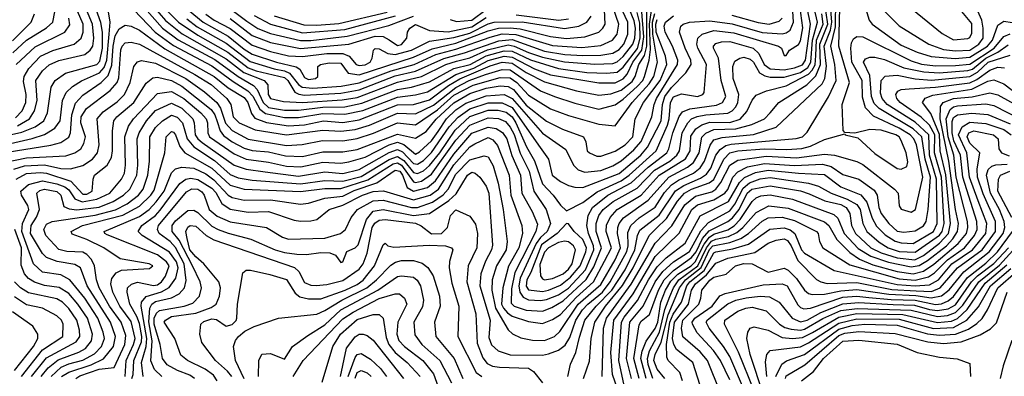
# Model space of a CAD drawing. Extents: x 501367 to 657802, y 482273 to 547541.
# Tile 140 of 256: x 544501 to 549387, y 527307 to 529077. Entities that reach past the tile are written whole.
import ezdxf

# ---------------------------------------------------------------- set-up
doc = ezdxf.new("R2010")
doc.units = 0

msp = doc.modelspace()

# ---------------------------------------------------------------- linework, layer by layer
at = {"layer": '0CON20XD'}
for points in [[(544467.1, 528912.9), (544535, 528974.8), (544635, 529036.7), (544665.8, 529065), (544675.2, 529114.8), (544673, 529295), (544689.4, 529340.6)], [(544275, 528465.1), (544512.1, 528517.9), (544577.9, 528545), (544620.6, 528575), (544639.6, 528615), (544657.6, 528742.4), (544676.6, 528775), (544728.7, 528811.3), (544884.5, 528855), (544899.4, 528870.6), (544911.8, 528935), (544912.1, 529015), (544903.2, 529063.2), (544873.7, 529145), (544922.5, 529267.5), (544941.6, 529288.4), (544975, 529299.8), (545035, 529276.8)], [(545368, 527295), (545345, 527312.5), (545285, 527335.8), (545233.7, 527363.7), (545209.1, 527395), (545198, 527465), (545167.9, 527565), (545168.7, 527595), (545179.8, 527620.2), (545195, 527633.8), (545316.9, 527655), (545359.9, 527670.1), (545393.1, 527705), (545403.9, 527745), (545396, 527775), (545358.5, 527855), (545291.9, 527981.9), (545258.3, 528025), (545258.4, 528055), (545275, 528078.7), (545335, 528130.2), (545365, 528131.7), (545385, 528120.2), (545455, 528051.8), (545485.3, 528035.3), (545535, 528016.6), (545647.8, 527987.8), (545769.5, 527935), (545815, 527921.7), (545876.6, 527913.4), (545925, 527910.7), (545995, 527921.1), (546040.2, 527920.2), (546067.9, 527907.9), (546095, 527871.4), (546105, 527874.2), (546124.7, 527925.3), (546165, 527943.9), (546180.6, 527959.4), (546221.5, 528085), (546254.4, 528125.6), (546305, 528135.1), (546455.1, 528104.9), (546535, 528114.8), (546630.4, 528179.6), (546667.7, 528212.3), (546723.3, 528305), (546745, 528320.6), (546761.1, 528315), (546783.5, 528295), (546815, 528249.6), (546828.5, 528215), (546846.8, 527956.8), (546842, 527935), (546811.9, 527878.1), (546789.4, 527815), (546784.6, 527755), (546835.8, 527585), (546828.9, 527498.9), (546842.8, 527462.8), (546875, 527432.4), (546935, 527414), (547095, 527410.9), (547125, 527418), (547175, 527436.7), (547208.1, 527461.9), (547230.8, 527499.2), (547260.1, 527585), (547294.2, 527635.8), (547319.7, 527665), (547393.3, 527725), (547430.6, 527775), (547514.3, 527925.7), (547520.5, 527955), (547519.3, 528020.7), (547534.2, 528055), (547575, 528093.4), (547654.7, 528145.3), (547700.6, 528219.4), (547735, 528257.3), (547769.5, 528280.5), (547844.5, 528315.5), (547878, 528342), (547899.2, 528375), (547926.6, 528453.4), (547945, 528481.1), (547987.4, 528492.6), (548142.8, 528507.2), (548255, 528543), (548482.5, 528757.6), (548496.8, 528785), (548503.9, 528846.1), (548492.8, 528945), (548525, 529025), (548531.5, 529065), (548519.3, 529209.3)], [(545435, 529216.5), (545628.5, 529068.5), (545683.6, 529033.6), (545745, 529008.1), (545895, 528973.3), (545945, 528973.8), (546125.4, 528994.6), (546332.4, 529047.6), (546455, 529093.8)], [(544430.6, 528369.4), (544535, 528391.3), (544729.8, 528400.2), (544775.5, 528415), (544804.1, 528435.9), (544818.7, 528461.3), (544827.3, 528495), (544804.3, 528565), (544805.7, 528595), (544832.4, 528635), (544950.8, 528725), (544984.4, 528765), (544992.8, 528787.2), (545003.2, 528926.8), (545009.6, 528945), (545025, 528961.4), (545055, 528965.7), (545095, 528955.2), (545369.8, 528805), (545451, 528755), (545529.6, 528685), (545549.3, 528655), (545561.1, 528595), (545590.5, 528565), (545669.3, 528529.3), (545825, 528505.3), (546005, 528528.5), (546095, 528522.9), (546165, 528531.2), (546236.9, 528553.1), (546375, 528612.5), (546465, 528609.3), (546555, 528652.5), (546665, 528740.6), (546731.5, 528775), (546813, 528805), (546895, 528829.7), (546935, 528827), (547085, 528723.7), (547155, 528694.8), (547255, 528661.8), (547375, 528633.3), (547455, 528654.4), (547495, 528681.8), (547565.6, 528744.4), (547592.6, 528775), (547601.5, 528795), (547624.5, 528875.5), (547631.7, 528928.3), (547625.6, 529055), (547639, 529145)], [(544481, 528589), (544514, 528625), (544532.4, 528665), (544533.7, 528705), (544519.5, 528769.5), (544523.2, 528795), (544545.9, 528835), (544604.9, 528895.1), (544665, 528923.3), (544771.8, 528955), (544806.5, 528985), (544816.3, 529015), (544815.6, 529055), (544777.1, 529145)], [(544490.5, 528550.5), (544550.2, 528585), (544575.1, 528624.9), (544588.1, 528675), (544581.9, 528775), (544615, 528823.2), (544648.2, 528851.8), (544695, 528874.8), (544825, 528904.1), (544850.7, 528925), (544863.3, 528945), (544868.7, 528985), (544862, 529055), (544825.1, 529145)], [(545028.6, 527508.6), (545004.9, 527575), (544946.6, 527655), (544896.3, 527745), (544882.6, 527785), (544873.2, 527855), (544857, 527887), (544835, 527911.6), (544815, 527923.2), (544735, 527926.7), (544695, 527935.6), (544630.5, 528005), (544621.3, 528035), (544635, 528062.5), (544662.9, 528075), (544876.4, 528106.4), (544976.6, 528133.4), (545035, 528163), (545091.4, 528205), (545113.7, 528235), (545137.6, 528305), (545145.1, 528374.9), (545146.7, 528495), (545175, 528541.6), (545209.8, 528575), (545255, 528603), (545283.3, 528593.3), (545308.7, 528565), (545331.7, 528485), (545364.9, 528444.9), (545468.2, 528378.2), (545545, 528307.9), (545585, 528292.1), (545655, 528279.9), (545895, 528262.3), (546015, 528279.1), (546105, 528274.4), (546195, 528298.8), (546335, 528383.1), (546375, 528397.8), (546407, 528377), (546455, 528317.4), (546475, 528312.4), (546505, 528327.1), (546535, 528352.2), (546585.1, 528415), (546661.8, 528528.2), (546735, 528595.9), (546825, 528627.1), (546875, 528627.2), (546915, 528616.8), (546944.4, 528595), (546962.8, 528565), (547016.3, 528446.3), (547056.3, 528376.3), (547095, 528261.8), (547148.8, 528205), (547185, 528155.4), (547215, 528128), (547295, 528169), (547367.3, 528222.7), (547485, 528277.4), (547525.6, 528304.4), (547659.1, 528425), (547715, 528553.2), (547724.5, 528585), (547730.2, 528665), (547745, 528693), (547785, 528708.8), (547865, 528695.4), (547890, 528705), (547897.5, 528715), (547909.6, 528855), (547865.2, 528935), (547860.7, 528955), (547865.8, 528985), (547886.8, 529005), (547945, 529023.6), (548045, 529011.3), (548265.7, 528945), (548281.9, 528935), (548295, 528898.8), (548305, 528898.8), (548321.2, 528925), (548365.9, 528954.1), (548375, 528971.1), (548387, 529037), (548371.5, 529145)], [(544944.4, 529005), (544949.8, 529065), (544936.5, 529145)], [(545206.6, 527305), (545170.6, 527340.6), (545152.7, 527382.7), (545157.9, 527482.1), (545142.3, 527577.7), (545146.8, 527645), (545156.2, 527665), (545175, 527678.6), (545253.8, 527696.2), (545293.2, 527716.8), (545318.8, 527745), (545327.6, 527782.4), (545318, 527865), (545275, 527945.4), (545247.3, 527975), (545192.5, 528015), (545185.6, 528035), (545190.7, 528055), (545328.5, 528221.5), (545355, 528236.4), (545385, 528234.9), (545405, 528221.9), (545416.7, 528205), (545441.7, 528135), (545480.7, 528100.7), (545545, 528073), (545725, 528045.2), (545805, 527996.5), (545835, 527988), (546015, 527991.6), (546093.5, 528015), (546117.8, 528035), (546146, 528095), (546177.7, 528135), (546255, 528177.5), (546305, 528180.3), (546445, 528143.9), (546475, 528144.5), (546548.7, 528171.3), (546603.1, 528206.9), (546626.8, 528235), (546665, 528309.7), (546735, 528381.8), (546805, 528401.6), (546825, 528396.7), (546851, 528351), (546875.8, 528265.8), (546900, 528135), (546919.8, 527975), (546915.5, 527935), (546867.7, 527855), (546845.5, 527785), (546844.3, 527735), (546861.5, 527645), (546925, 527536.8), (546946.8, 527516.8), (546987.8, 527497.8), (547045, 527485.6), (547105, 527484.4), (547154.6, 527505), (547181.5, 527528.5), (547272.3, 527665), (547385, 527762.9), (547455, 527884.8), (547482.2, 527945), (547467.8, 528015), (547469.3, 528045), (547476.4, 528065), (547497.4, 528092.6), (547619.9, 528180.1), (547722.2, 528295), (547815, 528344.4), (547845, 528367.5), (547872, 528415), (547886, 528494), (547906, 528514), (547945, 528531.2), (548054.4, 528535.6), (548133.5, 528556.5), (548196, 528585), (548225.1, 528614.9), (548267.1, 528665), (548406.1, 528753.9), (548452.1, 528797.9), (548474.3, 528855), (548472.1, 528955), (548511.1, 529055), (548495, 529167.6)], [(545162, 529145), (545225, 529072.4), (545307, 529007), (545525, 528882.6), (545613.8, 528813.8), (545714.1, 528775), (545732.5, 528752.5), (545734.3, 528705), (545745, 528685.7), (545810.1, 528670.1), (545905, 528664.9), (546101.7, 528678.3), (546175, 528690.8), (546375, 528766.7), (546495.5, 528794.5), (546615, 528854.9), (546669.2, 528870.8), (546735, 528886.7), (546822.7, 528927.3), (546925, 528951), (546955, 528945.2), (547025, 528913.2), (547095, 528890.3), (547205, 528868), (547355, 528855.8), (547445, 528859.5), (547465, 528866.7), (547495, 528894.1), (547543.8, 528955), (547553.6, 528985), (547556.3, 529035), (547550.8, 529070.8), (547523.2, 529135)], [(545231.6, 529121.6), (545289.4, 529065), (545385, 529000.2), (545534, 528915), (545635, 528838.1), (545675, 528822.9), (545815, 528788.9), (545831, 528775), (545867.1, 528717.1), (545886.6, 528706.6), (545915, 528701.9), (546095, 528711.8), (546185, 528727.9), (546365, 528797.3), (546465, 528820.7), (546605, 528884.3), (546707.5, 528912.5), (546877.8, 528972.2), (546945, 528977.8), (547105, 528920.2), (547206.1, 528903.9), (547295, 528898.5), (547385, 528900.9), (547445, 528910.7), (547475, 528928), (547499.5, 528955), (547519.2, 529005), (547518.6, 529065), (547481.2, 529145)], [(545718.6, 528321.4), (545885, 528299.8), (546015, 528322.3), (546105, 528312.4), (546185, 528333.2), (546335, 528417.5), (546375, 528432.2), (546400.4, 528420.4), (546455, 528362.4), (546475, 528359.4), (546505, 528377.8), (546545, 528416.8), (546632.1, 528545), (546676.7, 528593.3), (546735.1, 528634.9), (546826.3, 528663.7), (546895, 528664.1), (546945, 528640.9), (547075, 528453.9), (547125.3, 528385), (547142.9, 528305), (547185, 528272.9), (547225, 528253.8), (547255.5, 528245.5), (547295, 528244.5), (547475, 528313.7), (547583.3, 528405), (547616.8, 528443.2), (547683.9, 528575), (547690.9, 528655), (547702.9, 528695), (547735, 528740.3), (547806.4, 528813.6), (547833.3, 528855), (547831, 528875), (547802.5, 528935), (547775.2, 529015), (547781.1, 529045), (547793.5, 529055), (547825, 529063.5), (547925, 529071.5), (548035.9, 529055.9), (548185, 529013.7), (548285, 529006.9), (548305, 529010.7), (548323.3, 529025), (548340.9, 529065), (548336.3, 529145)], [(547221.3, 527305), (547233.6, 527366.4), (547260.8, 527425), (547279.2, 527500.8), (547305.1, 527585), (547361.8, 527655), (547439.2, 527735), (547505, 527835.5), (547553.1, 527935), (547566.2, 528005), (547578.5, 528031.5), (547673.9, 528106.1), (547755, 528227), (547795.8, 528254.2), (547879.6, 528290.4), (547909.6, 528310.4), (547930.5, 528339.5), (547955.4, 528404.6), (547977.1, 528432.9), (548005, 528451.7), (548031.1, 528458.9), (548353.3, 528486.7), (548385, 528495.2), (548409.1, 528519.1), (548515, 528693.2), (548551.7, 528775), (548546.2, 528855), (548525.5, 528945), (548549.3, 529040.7), (548551.5, 529178.5)], [(548694.8, 529145), (548716.8, 529075), (548730.6, 529055), (548875, 528950.9), (548955, 528916), (549024.5, 528894.5), (549143.4, 528883.4), (549215, 528890.3), (549303.7, 528945), (549327.6, 528975), (549355, 529049.1), (549385, 529069.6), (549425, 529062.8)], [(548785, 529124.7), (548865, 529045.9), (549011.8, 528955), (549085, 528929.2), (549145, 528921.3), (549215, 528925.1), (549260.7, 528955), (549281.4, 528985), (549282.3, 529035), (549274.9, 529075), (549244.1, 529145.9)], [(548909.1, 529145), (549077.6, 529007.6), (549135, 528977), (549205, 528982.5), (549215, 528987.9), (549225, 529010), (549225, 529057.5), (549168, 529128)], [(544355, 528405.9), (544655, 528453.6), (544705, 528466.7), (544745, 528493.6), (544752.7, 528515), (544759.1, 528605), (544778.3, 528661.7), (544815, 528702.8), (544905, 528764.5), (544939.9, 528800.1), (544958.3, 528851.7), (544964.5, 528945.5), (544974.3, 528995.7), (544995, 529031.6), (545025, 529049.3), (545055, 529044.4), (545095, 529024.8), (545222, 528932), (545466.8, 528795), (545535, 528739), (545615, 528689.7), (545632.5, 528665), (545650.6, 528610.6), (545668.5, 528588.5), (545725.6, 528565.6), (545835, 528549.7), (545915, 528554.7), (546008.8, 528575), (546105, 528566.6), (546185, 528579.4), (546375, 528653.3), (546455, 528655.8), (546535, 528679.5), (546629.4, 528750.6), (546685, 528782.7), (546835, 528847.5), (546895, 528865.2), (546945, 528860.1), (547015, 528814.2), (547105, 528768.1), (547263.9, 528723.9), (547375, 528701.6), (547435, 528708.5), (547485, 528727.3), (547539.5, 528770.5), (547555.3, 528795), (547573.4, 528855), (547600.6, 528899.4), (547613.2, 528945), (547612.2, 529135)], [(544465, 528971.3), (544558.9, 529065), (544574.7, 529105.3)], [(544471.9, 528335), (544525, 528351.6), (544625, 528356.3), (544705, 528338.6), (544753.6, 528336.4), (544815, 528353.3), (544863.2, 528385), (544886.5, 528415), (544894.8, 528455), (544886.2, 528585), (544915, 528618.9), (544985, 528669.2), (545021.3, 528705), (545049.5, 528765), (545067.5, 528845), (545085, 528868.1), (545105, 528873.5), (545175, 528861.1), (545325, 528784.9), (545419, 528719), (545479.8, 528665), (545497.5, 528637.5), (545523, 528563), (545555, 528527), (545635, 528483.9), (545825, 528453), (545902.3, 528457.7), (546002.9, 528477.1), (546105, 528474.6), (546175, 528486.2), (546256.8, 528513.2), (546375, 528565.1), (546465, 528554.2), (546575, 528629.9), (546655, 528701.9), (546751.3, 528751.3), (546885, 528788.9), (546935, 528787.3), (546968.4, 528765), (547025, 528701.7), (547135, 528634.1), (547225, 528600.7), (547375, 528558.1), (547455, 528550), (547539.4, 528665), (547625, 528758), (547646.9, 528795), (547666.5, 528865), (547643.1, 529005), (547641.3, 529065), (547652.8, 529107.2)], [(545024.6, 527305), (545029.3, 527385), (545066.3, 527465), (545074.1, 527495), (545055, 527579), (544997.8, 527655), (544963.8, 527725), (544954.1, 527765), (544957.8, 527792.2), (544980.2, 527819.8), (545007, 527833), (545145, 527842.5), (545161.4, 527855), (545144, 527865), (544999.8, 527889.8), (544917.9, 527945), (544835, 527985.5), (544761.7, 528011.7), (544756.5, 528025), (544813.6, 528055), (545013.7, 528106.3), (545095, 528150.7), (545151.6, 528205), (545169, 528231), (545221.7, 528415), (545227.5, 528495), (545255, 528521.2), (545265, 528518.4), (545274, 528505), (545296.5, 528446.5), (545320.2, 528415), (545455, 528340), (545545, 528254.6), (545615, 528236.1), (545895, 528223.2), (546015, 528239.3), (546095, 528238.1), (546227.9, 528282.1), (546355, 528360.6), (546375, 528365.5), (546395, 528354.7), (546455, 528271.6), (546465, 528267.9), (546495, 528275.7), (546545, 528309.5), (546665, 528478.6), (546735, 528552.6), (546825, 528588.9), (546876.5, 528586.5), (546910.9, 528570.9), (546935, 528543.7), (546955, 528506.5), (546984.6, 528414.6), (547029.2, 528325), (547052.1, 528225), (547113.7, 528135), (547134.9, 528065), (547118.1, 528025), (547084.7, 527995.3), (547063.9, 527966.1), (546984.1, 527794.1), (546977.7, 527755), (546982.5, 527725), (547000.1, 527700.1), (547025, 527685.9), (547085, 527682.8), (547115, 527687.3), (547175, 527710.4), (547225, 527744), (547308, 527835), (547349.4, 527935), (547348.1, 527955), (547323.1, 528015), (547315.3, 528055), (547322, 528105), (547342.7, 528145), (547419.8, 528205), (547535, 528266.2), (547619.1, 528345), (547711.4, 528415), (547722.1, 528435), (547741.8, 528515), (547774.1, 528595.9), (547790.6, 528619.4), (547826.6, 528633.4), (547958.1, 528651.9), (547987.8, 528665), (548004.4, 528695), (547981.5, 528775), (547968.6, 528885), (547943.8, 528935), (547943.5, 528945), (547955, 528957.8), (547983.2, 528966.8), (548025, 528968.9), (548141.2, 528935), (548169.3, 528909.3), (548194.9, 528854.9), (548225, 528833.4), (548295, 528828.2), (548345, 528838.1), (548385, 528852.2), (548399.4, 528875), (548425.6, 529055), (548408.9, 529135)], [(545058.4, 527295), (545064.7, 527315), (545066.9, 527385), (545105, 527478.2), (545106.6, 527505), (545095, 527568.4), (545083.2, 527603.2), (545048.4, 527665), (545034.3, 527725), (545036.5, 527745), (545055.5, 527764.5), (545085, 527773.2), (545165, 527757.3), (545185, 527760.3), (545204.2, 527775), (545225, 527803.8), (545242.6, 527855), (545229.3, 527875), (545185, 527908.9), (544935, 528009.5), (544923.5, 528015), (544920.5, 528025), (545095, 528100.1), (545142.9, 528135), (545178.2, 528171.8), (545218.2, 528225), (545255, 528317.1), (545274.2, 528335.8), (545305.5, 528344.5), (545365, 528339.1), (545425, 528310.8), (545465, 528282.1), (545535, 528205.8), (545555, 528193.9), (545615, 528181.1), (545745, 528181.9), (545895, 528161.5), (545935, 528166.2), (546015, 528190), (546105, 528201.3), (546161.6, 528228.4), (546272.5, 528267.5), (546365, 528330.2), (546386.8, 528325), (546401, 528305), (546424.1, 528244.1), (546455, 528225.1), (546525, 528243.5), (546563.9, 528276.1), (546655, 528409.7), (546745, 528512.9), (546825, 528543.4), (546865, 528536.8), (546896.1, 528516.1), (546917.6, 528485), (546943.2, 528403.2), (546985.4, 528305), (546991.9, 528215), (547044.4, 528125), (547071.1, 528061.1), (547062.4, 528025), (546958.8, 527821.2), (546941.6, 527741.6), (546940.4, 527670.4), (546954.7, 527655), (547015, 527635.7), (547095, 527630.6), (547141.2, 527648.8), (547198, 527682), (547312.3, 527787.7), (547350.5, 527849.5), (547388.8, 527945), (547361.5, 528025), (547361.7, 528065), (547375, 528104.2), (547396.8, 528135), (547446.4, 528173.6), (547565, 528240.6), (547650.6, 528329.4), (547726.5, 528375), (547762.5, 528405), (547775.4, 528425), (547788.8, 528515), (547815.7, 528564.3), (547835, 528583.9), (547863.1, 528596.9), (547905, 528604.7), (548015, 528612.6), (548036.5, 528623.5), (548055, 528643.8), (548065.2, 528665.2), (548069.4, 528705), (548040.8, 528785), (548039.8, 528845), (548049.3, 528870.7), (548073.9, 528886.1), (548095, 528891), (548125, 528880.8), (548142.8, 528865), (548172.7, 528812.7), (548197.7, 528797.7), (548225, 528790.9), (548295, 528791.4), (548375, 528814.6), (548411.1, 528838.9), (548427, 528865), (548435.4, 528974.6), (548460, 529065), (548442.7, 529135)], [(545067.1, 529125), (545173.9, 529015), (545265, 528948.3), (545455, 528847.3), (545559.9, 528769.9), (545634, 528724), (545657.7, 528697.7), (545691.9, 528631.9), (545720.3, 528610.3), (545815, 528591.8), (545885, 528590.8), (546005, 528610.3), (546115, 528607), (546204.6, 528625.4), (546375, 528691.9), (546465, 528703.3), (546525, 528718.8), (546664.9, 528805.1), (546754.2, 528835.8), (546825.9, 528874.1), (546904.9, 528894.9), (546945, 528890.7), (547055, 528832.5), (547135, 528803.5), (547375, 528763), (547455, 528763.4), (547495, 528783.6), (547515, 528805.5), (547543.4, 528865), (547587.6, 528925), (547598, 528992), (547586.1, 529135)], [(545113.7, 527305), (545106.3, 527375), (545128.6, 527455), (545132, 527495), (545104.6, 527655), (545106.4, 527675), (545128, 527702), (545204.8, 527725.2), (545242.2, 527747.8), (545276.2, 527793.8), (545287.7, 527845), (545279.7, 527875), (545245, 527922.3), (545109.2, 528005), (545089.1, 528025), (545108, 528055), (545174.5, 528105), (545199, 528131), (545296.4, 528263.6), (545325, 528284.5), (545349.9, 528290.1), (545385, 528284.1), (545455, 528240.5), (545475, 528218.3), (545504.5, 528164.5), (545545, 528136.4), (545635, 528121.1), (545735.2, 528124.8), (545862.4, 528082.4), (545895, 528076.3), (545945, 528077.8), (545975, 528085.5), (546036.5, 528135), (546105, 528156), (546201.8, 528205), (546255, 528223.1), (546306.7, 528226.7), (546455, 528182.4), (546537.7, 528205), (546578.7, 528235), (546655, 528356.2), (546735, 528444.8), (546758.9, 528461.1), (546825, 528491.1), (546849.5, 528479.5), (546871.7, 528451.7), (546930.2, 528305), (546938.9, 528205), (546993.5, 528055), (546995.6, 528015), (546977.5, 527945), (546926.4, 527853.6), (546897.8, 527745), (546892.6, 527665), (546901.3, 527645), (546922.1, 527622.1), (546945, 527605.9), (547025, 527578.2), (547095, 527569), (547145, 527588.8), (547185, 527614.2), (547262.1, 527697.8), (547348.5, 527775), (547402.1, 527877.9), (547436.9, 527945), (547410.4, 528025), (547412.4, 528057.6), (547430.6, 528095), (547465, 528135.1), (547585.2, 528205), (547674.3, 528305), (547804.3, 528385.7), (547828, 528425), (547831.7, 528498.3), (547855.6, 528534.4), (547885.7, 528554.3), (547925, 528567.3), (548025, 528566.7), (548076.3, 528583.7), (548109.5, 528620.5), (548135, 528676.5), (548155, 528701.2), (548206.3, 528723.7), (548305, 528748), (548415, 528805.5), (548434.1, 528825.9), (548447.5, 528852.5), (548450.7, 528899.3), (548455.5, 528974.5), (548488.1, 529055), (548481.6, 529105)], [(545120.7, 529135), (545209, 529035), (545287.4, 528977.4), (545469.1, 528879.1), (545584.9, 528794.9), (545660.8, 528750.8), (545679.9, 528729.9), (545709, 528665), (545735, 528640.7), (545815, 528628.2), (545885, 528627.3), (546005, 528642.9), (546115, 528644.4), (546198.1, 528661.9), (546375, 528729.8), (546445, 528741.6), (546535, 528767.6), (546655, 528834.6), (546737.1, 528855), (546815, 528897.3), (546905, 528922.3), (546945, 528919.9), (547035, 528877.3), (547175.1, 528835.1), (547315, 528815.3), (547415, 528810.9), (547465, 528816.9), (547495, 528841), (547565.8, 528934.2), (547580.3, 528985), (547578.8, 529058.8), (547565, 529112.7)], [(545330.1, 529080.1), (545381.3, 529041.3), (545525, 528960.5), (545645, 528869.5), (545763.2, 528833.2), (545815, 528822.3), (545840.5, 528810.5), (545885, 528755.4), (545902.3, 528742.3), (545955, 528736.8), (546096.7, 528746.6), (546185, 528762.8), (546345, 528823.4), (546458.8, 528855), (546566.2, 528903.8), (546665, 528930.1), (546835, 528990.4), (546895, 529006), (546962.8, 529002.8), (547145, 528948.1), (547291.1, 528938.9), (547385, 528948.7), (547443.3, 528975), (547465.3, 529004.7), (547474.3, 529055), (547446.7, 529135)], [(545337.5, 529125), (545410.8, 529065), (545535, 528995.5), (545615, 528930.2), (545655, 528905.8), (545775.4, 528865), (545872.9, 528842.9), (545890.8, 528830.8), (545915, 528790.4), (545935, 528780), (545968.6, 528785), (545980.8, 528795), (545980.8, 528845), (545994.2, 528855), (546037.2, 528862.8), (546095, 528860), (546130.9, 528810.9), (546185, 528803.7), (546455, 528891.1), (546547.8, 528932.2), (546665, 528960), (546825, 529021.1), (546876.2, 529033.8), (546935, 529036.8), (546985, 529031.6), (547135, 528993.9), (547215, 528983.5), (547305, 528991), (547375.3, 529015), (547395, 529034.1), (547405.6, 529055), (547402.1, 529125)], [(545424.8, 529104.8), (545466.5, 529075), (545545, 529032.6), (545655, 528950.5), (545745, 528919), (545835, 528896.8), (545905, 528893.8), (546025, 528908.2), (546105, 528908.6), (546135.5, 528895.5), (546171.2, 528855), (546185, 528849.5), (546215, 528853.2), (546239.7, 528865), (546250.3, 528885), (546256.9, 528925), (546265, 528934.3), (546285, 528932.5), (546328.5, 528908.5), (546364.5, 528904.5), (546445, 528925.5), (546535, 528969.8), (546655, 528987.5), (546735, 529010.2), (546825, 529055.6), (546855, 529064.2), (546995, 529065.3), (547205, 529032.2), (547275.3, 529044.7), (547315.8, 529065), (547336.4, 529093.6)], [(545665, 529097.2), (545745, 529054.4), (545905, 529011.1), (546115, 529027.8), (546365.1, 529095.1)], [(545764.1, 529095), (545911.1, 529051.1), (545975, 529049.2), (546085, 529058.2), (546325, 529114.4)], [(546577.7, 528522.3), (546618.3, 528585), (546665, 528629.8), (546715, 528662), (546815, 528698.6), (546905, 528704.7), (546945, 528686.1), (547095, 528513.7), (547211.6, 528431.6), (547249.7, 528355), (547271.8, 528331.8), (547305, 528319.6), (547385, 528328.4), (547445, 528351.8), (547485, 528376.4), (547548.5, 528431.5), (547585, 528471.9), (547638.1, 528595), (547648.6, 528655), (547660.5, 528685), (547735, 528805.7), (547765.5, 528855), (547766.1, 528875), (547740.4, 528945), (547704.3, 529015), (547698.5, 529045), (547705.8, 529065), (547745, 529095.7)], [(546637.8, 529077.8), (546667.9, 529067.9), (546745, 529074.5), (546815, 529127.4)], [(546965, 529101.4), (547176.4, 529073.6), (547225, 529080.2)], [(547298.4, 527295), (547328.4, 527381.6), (547336.5, 527495), (547354.3, 527575), (547408.4, 527655), (547492.7, 527757.3), (547544.6, 527845), (547624.2, 528005), (547659.6, 528040.4), (547709.9, 528090.1), (547764.4, 528175.6), (547800.2, 528215), (547835, 528234.9), (547922.8, 528267.2), (547945, 528283.5), (547994.4, 528385), (548025, 528416.5), (548065, 528425.5), (548195.7, 528435.7), (548308.4, 528431.6), (548382.8, 528437.2), (548425, 528448.5), (548495, 528481.2), (548595, 528510), (548597.5, 528505), (548660.2, 528490.2), (548745, 528412.4), (548855, 528338.5), (548875, 528334.5), (548902.7, 528347.3), (548908.5, 528371.5), (548900.3, 528415), (548875, 528476.9), (548864.3, 528495), (548848.4, 528505), (548775, 528528.1), (548718.8, 528531.2), (548645, 528513.3), (548595, 528517.5), (548586.4, 528526.4), (548582.6, 528655), (548618.4, 528765), (548565.3, 528945.3), (548570.3, 529135)], [(548035, 529099), (548165, 529062.8), (548220, 529055), (548270.3, 529069.7), (548285, 529084.5)], [(544483.3, 528855), (544578.2, 528941.8), (544725.9, 529015), (544749.7, 529050.3), (544745, 529083.6)], [(545545, 529082.4), (545655, 528998.4), (545745, 528963.6), (545895, 528933.5), (546134.3, 528955.7), (546265, 528994.3), (546305, 528993.6), (546335, 528977.3), (546375, 528948.8), (546395, 528953.8), (546422.7, 528985), (546426.2, 529015), (546437.7, 529035), (546465, 529051.9), (546535, 529022.8), (546626.6, 529016.6), (546745, 529041.7), (546815, 529087.8)], [(546950.8, 528730.8), (547015, 528652.8), (547115, 528573.7), (547195, 528534), (547298.1, 528495), (547310.7, 528470.7), (547317.1, 528425), (547328.6, 528415), (547365, 528400), (547385, 528398.8), (547455, 528424.4), (547505, 528455.5), (547543.2, 528495), (547554.8, 528585), (547596, 528665), (547679, 528775), (547712.6, 528855), (547706, 528896), (547659.6, 529015), (547657.6, 529055), (547665, 529078.3)], [(544455, 528461.4), (544562.9, 528487.1), (544623.7, 528506.3), (544675, 528538.2), (544701.8, 528575), (544713.1, 528675), (544731.3, 528715), (544763.5, 528745), (544807.2, 528772.8), (544897.5, 528812.5), (544921.1, 528838.9), (544932.8, 528875), (544944.4, 529005)], [(547391.6, 527305), (547398.4, 527545), (547412.6, 527595), (547535, 527764.5), (547655, 527967.9), (547737.2, 528052.8), (547801.6, 528158.4), (547855, 528200.4), (547935, 528222.8), (547954.6, 528235.4), (547980.8, 528269.2), (548025, 528354.8), (548065, 528380.1), (548205, 528399.5), (548355, 528390.3), (548495, 528408.5), (548544.5, 528404.5), (548655, 528372.2), (548685, 528357.4), (548842.2, 528235), (548860.4, 528215), (548865, 528152.5), (548875, 528135.8), (548925, 528121.8), (548946.1, 528135), (548981.6, 528295), (548951.1, 528455), (548938.5, 528485), (548919.2, 528505), (548865, 528538.1), (548737.6, 528597.6), (548698.4, 528638.4), (548682.4, 528692.4), (548681.5, 528775), (548630.2, 528865), (548624.8, 528935), (548629, 528961), (548639, 528981), (548655, 528993.7), (548685, 528990.8), (548925, 528872), (548976.4, 528856.4), (549045, 528847.8), (549145, 528848.8), (549215, 528856.4), (549336.7, 528935), (549385, 528992.4), (549415, 529007.2)], [(547470.8, 527235), (547442.4, 527315), (547434.7, 527425.3), (547449.3, 527585), (547544.3, 527715.7), (547655, 527900.6), (547773.2, 528016.8), (547835.5, 528135), (547865, 528157.5), (547945, 528182.7), (548000.7, 528215), (548015, 528233.2), (548040.4, 528295), (548065, 528322.2), (548113.2, 528346.8), (548196.7, 528363.3), (548345, 528352.8), (548485, 528359), (548527.2, 528347.2), (548585, 528308.3), (548665, 528285.6), (548740.9, 528230.9), (548756.1, 528206.1), (548764.3, 528145), (548775, 528114.7), (548813.1, 528065), (548855, 528027), (548888.2, 528021.8), (548945, 528028.5), (548985, 528053.9), (548998.3, 528075), (549009, 528135), (549019.6, 528295), (548994.1, 528385), (548977.1, 528495), (548935, 528534.9), (548765.4, 528635.4), (548741.1, 528661.1), (548727.9, 528695), (548719.9, 528799.9), (548687.4, 528865), (548697.9, 528882.1), (548719.9, 528890.1), (548745, 528890.6), (548791.5, 528878.5), (548888.4, 528838.4), (548987.1, 528817.1), (549063.3, 528813.3), (549205, 528823.6), (549228.5, 528831.5), (549294.6, 528885.4), (549354.3, 528915.7), (549405, 528952.6)], [(547500.8, 527260.8), (547473.7, 527385), (547488, 527575), (547500.6, 527599.4), (547567, 527683), (547621.2, 527785), (547665, 527850.3), (547709.2, 527895), (547802.4, 527967.6), (547877.3, 528102.7), (548018.8, 528175), (548072.2, 528267.8), (548096.8, 528293.2), (548152.2, 528317.8), (548215, 528330.2), (548365.1, 528315.1), (548495, 528307.8), (548575, 528247.8), (548675, 528207.3), (548705, 528170.3), (548731.5, 528091.5), (548752.2, 528052.2), (548795, 528008.2), (548845, 527977.6), (548875, 527969.2), (548935, 527965.9), (549034.9, 528025), (549052.7, 528065), (549050, 528285), (549015.5, 528405), (549011.8, 528505), (548945, 528568.2), (548805.2, 528655), (548781, 528685), (548772.3, 528712.3), (548775.2, 528774.8), (548795, 528796.1), (548855, 528800.7), (548945, 528783.2), (549025, 528776.9), (549215, 528795.4), (549253.4, 528816.6), (549306.6, 528865), (549415, 528900)], [(547536.1, 527295), (547511.5, 527395), (547529.1, 527575), (547594.6, 527655.4), (547653.8, 527775), (547692.7, 527827.3), (547745.6, 527874.4), (547825, 527926.7), (547881.5, 528028.5), (547919.3, 528070.7), (548025, 528128.3), (548049.1, 528160.9), (548090.3, 528239.7), (548122.6, 528267.4), (548175, 528286.3), (548225, 528293.9), (548415.7, 528265.7), (548465, 528251), (548527.4, 528215), (548606.6, 528186.6), (548655, 528158.8), (548671.9, 528135), (548684.7, 528064.7), (548705.1, 528025.1), (548765, 527971.6), (548810.8, 527945), (548865, 527926.9), (548945, 527923), (549065, 528006.6), (549078.7, 528025), (549087.7, 528065), (549074.5, 528295), (549040.9, 528415), (549041.5, 528505), (549015, 528552.3), (548973.5, 528593.5), (548869.2, 528665), (548853.5, 528685), (548848.6, 528705), (548858.5, 528721.5), (548875, 528729.7), (548915, 528733.6), (549045, 528742.2), (549215, 528763.6), (549250.6, 528779.4), (549315, 528826.9), (549355, 528841.2), (549387.9, 528837.9)], [(544483.9, 528285), (544535, 528312.6), (544605, 528318.4), (544635, 528314.9), (544755.7, 528275.7), (544815, 528210.6), (544835, 528211), (544860.6, 528225), (544865.3, 528285), (544872.5, 528305), (544935, 528355.3), (544957, 528393), (544962.2, 528425), (544960.9, 528525), (544968.1, 528575), (544983.9, 528595), (545067.2, 528665), (545128, 528762), (545162.5, 528787.5), (545185, 528791.6), (545255, 528774.6), (545305, 528746.8), (545450.9, 528630.9), (545469.1, 528605), (545480.9, 528570.9), (545495.7, 528525.7), (545511.7, 528501.7), (545555, 528470), (545615, 528439.1), (545655, 528427.4), (545735, 528420.4), (545820.9, 528400.9), (545905, 528397.5), (546005, 528421.1), (546105, 528420.8), (546175, 528432.7), (546375, 528509.1), (546465, 528488.3), (546518.2, 528521.8), (546567, 528583), (546655, 528664.7), (546735, 528709.6), (546815, 528736.2), (546885, 528748.6), (546925, 528745.6), (546950.8, 528730.8)], [(547574.7, 527295), (547547.8, 527395), (547575, 527561.4), (547585, 527580.2), (547626.3, 527613.7), (547670.3, 527735), (547698.6, 527785), (547745, 527832.2), (547835, 527895.5), (547858.5, 527925), (547889.1, 527990.9), (547922.1, 528027.9), (548015, 528074.4), (548037.4, 528092.6), (548070.4, 528135), (548110.1, 528215), (548133.8, 528236.2), (548225, 528252.4), (548375, 528227), (548417.7, 528212.2), (548496.8, 528176.8), (548575, 528159.2), (548601.9, 528145), (548620.6, 528115), (548628.6, 528055), (548648.6, 528015), (548724.4, 527945), (548775, 527919.6), (548855.1, 527895.1), (548943.3, 527885), (548985, 527906.3), (549065, 527967.1), (549109.9, 528015), (549120.2, 528065), (549095.8, 528305.8), (549068.5, 528425), (549065, 528507.6), (549021.3, 528611.3), (548980.3, 528665), (548993.5, 528686.5), (549032.4, 528702.4), (549225, 528731), (549305, 528771.6), (549335, 528777.7), (549385, 528758.1), (549495, 528674.6)], [(544657.1, 527305), (544707.7, 527352.3), (544745, 527368.4), (544815, 527386.4), (544871.8, 527418.2), (544906.9, 527455), (544921.4, 527495), (544916.2, 527525), (544888.1, 527595), (544823.8, 527693.8), (544750.4, 527785), (544705, 527810.7), (544615, 527824.1), (544570.4, 527865), (544511.5, 528025), (544515.1, 528065), (544546.8, 528135), (544542.4, 528155), (544510.3, 528205), (544507.4, 528225), (544545, 528258.4), (544615, 528277.3), (544685, 528262.2), (544725, 528246.7), (544745, 528231.6), (544775, 528188.1), (544811.7, 528171.8), (544884.4, 528185.6), (544948.7, 528215), (545006.8, 528285), (545021.2, 528315), (545025.8, 528355), (545023.3, 528495), (545041.8, 528548.2), (545065.2, 528585), (545185, 528710.2), (545255, 528719.7), (545315, 528685.4), (545399.5, 528615), (545426.8, 528585), (545432.9, 528565), (545434.1, 528515), (545443.7, 528495), (545565, 528411.2), (545625, 528384.4), (545735, 528369.9), (545825, 528350.2), (545895.9, 528345.9), (546005, 528368.8), (546095, 528364), (546135, 528370.4), (546215, 528394.9), (546335, 528455.5), (546375, 528468.4), (546407.9, 528457.9), (546465, 528409.9), (546485, 528420.3), (546545, 528475.7), (546577.7, 528522.3)], [(547609.7, 527295), (547583.4, 527395), (547589, 527431), (547609, 527481), (547655, 527544.5), (547667.7, 527575), (547682.4, 527675), (547705.3, 527735), (547731.7, 527778.3), (547766.6, 527813.4), (547832.3, 527855), (547853.4, 527875), (547897, 527963), (547923.2, 527996.8), (547945, 528011.5), (548015, 528033.8), (548046.3, 528053.7), (548075.3, 528084.7), (548135.2, 528175), (548155, 528193.2), (548177.8, 528202.2), (548225, 528207.7), (548335, 528186.1), (548540.3, 528110.3), (548561, 528091), (548591.4, 528015), (548660.9, 527940.9), (548723.6, 527903.6), (548812.6, 527872.6), (548925, 527849.3), (548963.7, 527856.3), (549005, 527880.6), (549099.3, 527955), (549131.2, 527988.8), (549154.7, 528025), (549159.3, 528065), (549144.4, 528135), (549111.2, 528375), (549068.5, 528585), (549069.8, 528645), (549083, 528665), (549135, 528685.1), (549226.4, 528693.6), (549315, 528714.2), (549355, 528703.2), (549495, 528625.4)], [(544708.7, 527305), (544745, 527327.8), (544856.1, 527363.9), (544917.1, 527392.9), (544966.7, 527455), (544977, 527505), (544952, 527575), (544835.7, 527755), (544802.2, 527845), (544775, 527862), (544687.1, 527877.1), (544635, 527896.1), (544615, 527915.9), (544555.5, 528015), (544558.3, 528055), (544585, 528096.3), (544599.7, 528135), (544586.2, 528215), (544601.4, 528228.6), (544624.7, 528235.3), (544685, 528224.5), (544705, 528206.5), (544719.9, 528149.9), (544747.3, 528137.3), (544785, 528132.3), (544895, 528146.2), (544964.8, 528175), (545016.8, 528205), (545047.7, 528235), (545081.7, 528305), (545087.6, 528355), (545084.5, 528485), (545093.2, 528515), (545130.2, 528575), (545175, 528625.2), (545255, 528662.5), (545305, 528638), (545360.3, 528585), (545367.7, 528565), (545371.6, 528505), (545384.8, 528485), (545407.1, 528467.1), (545564.9, 528354.9), (545625, 528334.4), (545718.6, 528321.4)], [(547642.9, 527295), (547619, 527365), (547615.9, 527395), (547626.3, 527433.7), (547675, 527525), (547702, 527638), (547727, 527703), (547744.6, 527745), (547772.2, 527785), (547865.7, 527855), (547908.4, 527945), (547933, 527977), (547955, 527987.7), (548018.8, 528001.2), (548059.4, 528020.6), (548089.1, 528045), (548155, 528119.7), (548217.9, 528152.1), (548315, 528140.6), (548495, 528074.1), (548515.9, 528055), (548555.3, 527985.3), (548620.7, 527920.7), (548668.1, 527888.1), (548735, 527860.5), (548855, 527826.8), (548935, 527815.2), (548985, 527828.6), (549036.2, 527863.8), (549158.4, 527965), (549198.6, 528015), (549206.3, 528045), (549204, 528075), (549147.3, 528295), (549136.6, 528405), (549107.6, 528495), (549098, 528585), (549118.7, 528631.3), (549135, 528643.5), (549155, 528648.4), (549295, 528658.8), (549335, 528650), (549470.4, 528580.4)], [(547703, 527295), (547665, 527341.5), (547647.8, 527385), (547654.7, 527415), (547683.7, 527476.3), (547718, 527612), (547775.8, 527745), (547804.4, 527785), (547883.3, 527846.7), (547924.6, 527935.4), (547941.2, 527955), (548025, 527970.5), (548079.4, 527990.6), (548116.6, 528015), (548185, 528076.5), (548215, 528093.7), (548284, 528096), (548345, 528079.2), (548454.5, 528025), (548463.1, 528015), (548470.4, 527975), (548485.4, 527945), (548619.4, 527859.4), (548865, 527790.5), (548945, 527783.6), (549010.3, 527799.7), (549040.1, 527819.9), (549105.4, 527884.6), (549189.3, 527945), (549239.1, 528005), (549252.3, 528035), (549250.8, 528075), (549180.4, 528295), (549169.8, 528405), (549136.4, 528475), (549127.6, 528515), (549128.1, 528571.9), (549135, 528591), (549155, 528604.4), (549225, 528613.2), (549305, 528605.6), (549415, 528559.9)], [(547790, 527285), (547776.1, 527325), (547718.1, 527385), (547711.5, 527401.5), (547710.9, 527465), (547726.8, 527575), (547744.3, 527615.7), (547784.5, 527675), (547811.1, 527755), (547826.5, 527775), (547897.6, 527832.4), (547945, 527918.7), (547955, 527925.1), (548039.2, 527939.2), (548117.3, 527962.7), (548222.7, 528037.3), (548295, 528044.1), (548323.4, 528033.4), (548347.4, 528015), (548379.6, 527935), (548395, 527917.7), (548542.5, 527832.5), (548855, 527761.8), (548945, 527755.9), (549015, 527761), (549059.6, 527785), (549125.8, 527865), (549229.4, 527935), (549294.4, 528015), (549299.8, 528065), (549257.2, 528177.2), (549214.1, 528295), (549200.4, 528415), (549159.7, 528505), (549177.3, 528545), (549215, 528568.7), (549295, 528560.7), (549385, 528530.8), (549420.6, 528505)], [(547889.5, 527225), (547841, 527375), (547759.8, 527439.8), (547746.2, 527465), (547740.9, 527495), (547750.8, 527575), (547819.2, 527665), (547834.4, 527735), (547854.1, 527765), (547909.5, 527810.5), (547955, 527868.4), (548015, 527892.3), (548148.2, 527921.8), (548215, 527968), (548255, 527981.9), (548295, 527988.7), (548310.1, 527980.1), (548328.4, 527955), (548361.5, 527881.5), (548455, 527786.6), (548475.6, 527775), (548507.7, 527767.7), (548655, 527772.8), (548828.2, 527738.2), (548949.4, 527730.6), (549025, 527728), (549068.1, 527745), (549154.3, 527845.7), (549277, 527935), (549343.4, 528025), (549343.3, 528075), (549281.6, 528211.6), (549254, 528295), (549252.6, 528335), (549264.7, 528415), (549215, 528463.5), (549202.1, 528495), (549210, 528515), (549235.4, 528524.6), (549332.3, 528505), (549356, 528485), (549360, 528435), (549373.1, 528415), (549410.9, 528400.9)], [(547979.1, 527225), (547913.3, 527385), (547877.3, 527427.3), (547791.9, 527501.9), (547784.9, 527544.9), (547791.8, 527585), (547870.7, 527665), (547881.6, 527695), (547886, 527735), (547925, 527783), (547945, 527799.5), (548005.9, 527814.1), (548052.7, 527855), (548095, 527866.1), (548135, 527864.1), (548215, 527823.9), (548295, 527842.6), (548315, 527833.5), (548355, 527792.3), (548395, 527734.7), (548415, 527718), (548432.8, 527712.8), (548495, 527713.8), (548575, 527730.9), (548655, 527737.7), (548813.8, 527713.8), (548947.2, 527707.2), (549023.6, 527696.4), (549075, 527706.2), (549113.7, 527736.3), (549185.2, 527824.8), (549312, 527925), (549381.4, 528015), (549389.2, 528045), (549386, 528075), (549362.8, 528135), (549318.4, 528215), (549298.4, 528305), (549307.2, 528332.8), (549325, 528349.7), (549345, 528357), (549400.1, 528360.1)], [(549423.2, 528095), (549355.3, 528225), (549357.8, 528285), (549368.3, 528305), (549414.6, 528325.4)], [(545480.9, 527285), (545462.7, 527312.7), (545421.7, 527341.7), (545334.5, 527385), (545301.5, 527411.5), (545271.2, 527495), (545217.8, 527575), (545223.9, 527586.1), (545255, 527602.9), (545375, 527619.6), (545451.9, 527648.1), (545475.8, 527665), (545491.9, 527705), (545497.7, 527745), (545488.8, 527775), (545415.6, 527865.6), (545375, 527899), (545345.1, 527935), (545331.4, 527991.4), (545326, 528025), (545335, 528046.8), (545346.7, 528055), (545375, 528052.4), (545426.7, 528005), (545465, 527983.5), (545865, 527847.1), (545886.3, 527826.3), (545915, 527772.7), (545945, 527758.2), (545972.4, 527757.6), (546025, 527762.5), (546105, 527781.7), (546185, 527838.8), (546204.8, 527865), (546225, 527917.1), (546250.4, 528045), (546263.3, 528066.7), (546285, 528081.2), (546314.9, 528085.1), (546465, 528066.5), (546494, 528054), (546545, 528013.4), (546594.1, 528015.9), (546624.1, 528045), (546638, 528105), (546665, 528132.3), (546735, 528101.8), (546762.4, 528062.4), (546772.6, 528015), (546768.9, 527945), (546726.5, 527855), (546719.6, 527775), (546764, 527616), (546771.9, 527471.9), (546799, 527399), (546820.5, 527370.5), (546847.6, 527357.6), (546881.2, 527351.2), (547025, 527347.8), (547050.9, 527330.9), (547095, 527273.6)], [(544607.5, 527305), (544642.1, 527347.9), (544692, 527388), (544794, 527426), (544827.5, 527445), (544857.7, 527482.3), (544862.2, 527515), (544838.1, 527595), (544790, 527665), (544745, 527717.2), (544697.7, 527747.7), (544625, 527756.6), (544575, 527773.2), (544545, 527791.6), (544525.2, 527815), (544507.7, 527857.7), (544510.6, 527945), (544476.7, 528035)], [(547095, 527728.1), (547125, 527734.2), (547185, 527758.6), (547235, 527798.8), (547282.6, 527855), (547310.8, 527925), (547313.3, 527945), (547295.6, 527985), (547252.5, 528025), (547225, 528062.9), (547215, 528064.3), (547167.2, 528015), (547090.9, 527959.1), (547037.8, 527822.2), (547016.9, 527785), (547014.7, 527754.7), (547026, 527736), (547095, 527728.1)], [(548025, 527289.6), (547978.8, 527385), (547943.4, 527435), (547862.3, 527522.3), (547839.4, 527565), (547838.4, 527575), (547851.7, 527595), (547937, 527655), (547974.5, 527705.5), (548002.3, 527717.7), (548189.5, 527760.5), (548285, 527766.4), (548308.5, 527755), (548361.8, 527661.8), (548375, 527648.3), (548392.1, 527642.1), (548425, 527644.6), (548585, 527698.7), (548655, 527704.4), (548715, 527698.1), (548825, 527687.3), (548945, 527684.1), (549045, 527663.5), (549075, 527666.8), (549108.8, 527681.2), (549135, 527702.6), (549203.2, 527796.8), (549295, 527867.6), (549352.1, 527925), (549427.1, 528025)], [(547105, 527785.7), (547145, 527792.7), (547197.3, 527815), (547225, 527838.9), (547243, 527865), (547259, 527935), (547248.4, 527955), (547225, 527973.8), (547205, 527976.9), (547175, 527970.5), (547125.6, 527945), (547105, 527922.3), (547082.1, 527862.1), (547085.9, 527805.9), (547095, 527790), (547105, 527785.7)], [(545553.3, 527305), (545532.6, 527332.6), (545473.2, 527385), (545405.4, 527475), (545395.4, 527515), (545400.8, 527565), (545415, 527579), (545455, 527591.8), (545478, 527588), (545526.1, 527556.1), (545555, 527563), (545575, 527582.9), (545578.6, 527595), (545581.2, 527665), (545609.1, 527820.9), (545625, 527833.1), (545646.4, 527833.6), (545742.7, 527812.7), (545825, 527787.8), (545868.5, 527718.5), (545890.9, 527700.9), (545935, 527690.8), (545995, 527690.4), (546116.7, 527735), (546175, 527762.9), (546205, 527784.5), (546262.5, 527855), (546305, 527960), (546315, 527967.5), (546327.5, 527955), (546358.3, 527948.3), (546532.6, 527957.4), (546614, 527954), (546644.2, 527945), (546651.1, 527935), (546633.8, 527876.2), (546631.4, 527845), (546645, 527768.6), (546679.4, 527655), (546675.3, 527505), (546765.5, 527325.5), (546793.8, 527305)], [(548097.9, 527235), (548024.9, 527404.9), (547993.5, 527455), (547922.6, 527545), (547907.1, 527575), (547913.5, 527586.5), (548015, 527665.7), (548055, 527684.2), (548105, 527696.2), (548175, 527704.3), (548221.7, 527701.7), (548268.9, 527675), (548334.1, 527595), (548375, 527577.5), (548408.2, 527585), (548476.1, 527623.9), (548585, 527666.5), (548665, 527672.3), (548835, 527662.3), (548940.4, 527660.4), (549015, 527637.9), (549055, 527632.9), (549108, 527642), (549145, 527660.8), (549223.4, 527775), (549254.4, 527805.6), (549335, 527866.3), (549406.9, 527945)], [(548144.7, 527235), (548067.1, 527427.1), (547998.1, 527565), (548000.5, 527585), (548065, 527629.3), (548104.4, 527645.6), (548135, 527650.2), (548205, 527632.3), (548270.9, 527565), (548298.2, 527548.2), (548329.9, 527539.9), (548375, 527535.7), (548395, 527540.2), (548486.9, 527593.1), (548575, 527633.9), (548656.1, 527643.9), (548925, 527634.7), (549055, 527603.8), (549105, 527609.1), (549145, 527623.1), (549180.7, 527659.3), (549260.2, 527775), (549362.1, 527857.9), (549429.4, 527930.6)], [(545615, 527294.1), (545571.6, 527385), (545562.6, 527455), (545572.4, 527485), (545586.6, 527505), (545618.9, 527531.1), (545665, 527554.3), (545785, 527594.6), (545975, 527615.7), (546015, 527632.8), (546098.9, 527685), (546223.9, 527746.1), (546271.4, 527785), (546342.3, 527857.7), (546366.2, 527873.8), (546395, 527880.7), (546455, 527881.4), (546499, 527869), (546526.5, 527846.5), (546552.6, 527805), (546583.5, 527705), (546587.7, 527655), (546558.6, 527575), (546565.8, 527505), (546657.5, 527395), (546700.2, 527295)], [(548192.3, 527215), (548126.1, 527415), (548109.7, 527495), (548113.6, 527526.4), (548125, 527545.6), (548145, 527552.9), (548215, 527535.6), (548285, 527499.6), (548335, 527493.5), (548385, 527498.6), (548435, 527523.3), (548565, 527600.8), (548655, 527617.9), (548882.9, 527612.9), (549055, 527574.4), (549125, 527580.8), (549155, 527593), (549202.2, 527637.8), (549291.2, 527768.8), (549399.4, 527860.6)], [(548208.8, 527305), (548201, 527379), (548208.8, 527415), (548224.8, 527435.2), (548375, 527452.8), (548415, 527472.2), (548565, 527571.1), (548655, 527591.9), (548865, 527590.5), (549034.7, 527544.7), (549135, 527548.6), (549201, 527585), (549258.9, 527651.1), (549318, 527755), (549418.2, 527841.8)], [(548253.8, 527305), (548282.5, 527367.5), (548305.8, 527384.2), (548395, 527415.4), (548565, 527540.7), (548631.8, 527558.2), (548695, 527565.1), (548855, 527559.9), (549005, 527518), (549065, 527510.8), (549145, 527515.8), (549208.7, 527541.3), (549250.9, 527569.1), (549276.1, 527593.9), (549303.3, 527636.7), (549354.6, 527745), (549445, 527824.9)], [(544560.1, 527305), (544635, 527397.8), (544781.8, 527478.2), (544799.5, 527505), (544797.2, 527535), (544785.2, 527585), (544745, 527643), (544714.3, 527675), (544685, 527690.5), (544545, 527720.9), (544505.2, 527745), (544476, 527776)], [(545686.3, 527305), (545687.1, 527385), (545703.1, 527416.9), (545745, 527419.2), (545815, 527391.1), (545855.2, 527454.8), (545930.9, 527509.1), (546015, 527562.7), (546095, 527636.4), (546278.1, 527735), (546375, 527801.3), (546395, 527806.1), (546455, 527799.3), (546473.9, 527783.9), (546489.1, 527755), (546504, 527685), (546499.1, 527650.9), (546457.5, 527575), (546462.4, 527512.4), (546496.7, 527465), (546585.8, 527385.8), (546643.8, 527273.8)], [(548300.3, 527295), (548305, 527308.6), (548396.5, 527363.5), (548565, 527509.8), (548595, 527521), (548665, 527528.8), (548845, 527519.2), (549007.1, 527477.1), (549085, 527469.1), (549173, 527477), (549267.2, 527512.8), (549318.3, 527541.7), (549347.4, 527572.6), (549401.6, 527725)], [(544510.8, 527305), (544615, 527438.6), (544714.7, 527505), (544716.7, 527565), (544708.4, 527585), (544685, 527606.3), (544615, 527644.8), (544535, 527662.2), (544475, 527701.5)], [(545858.1, 527305), (545907.1, 527385), (546105, 527591.6), (546155.5, 527624.5), (546285, 527692.1), (546365, 527715.5), (546385, 527716.1), (546410.8, 527695), (546421.3, 527665), (546377.7, 527575), (546373, 527515), (546382.2, 527485), (546410.7, 527455), (546501.9, 527385), (546555, 527318.4), (546621, 527135)], [(544475, 527334.8), (544569.1, 527455), (544590.8, 527495), (544591.1, 527515), (544566, 527556), (544465, 527626.4)], [(546002.2, 527277.8), (546055.5, 527455), (546092.6, 527515), (546175, 527589.4), (546255, 527613.3), (546284.2, 527614.2), (546305.2, 527595.2), (546319.3, 527499.3), (546333.2, 527465), (546365, 527425.2), (546424.3, 527375), (546488.1, 527305)], [(544779.1, 527295), (544800.3, 527309.7), (544895, 527341.4), (544969.3, 527350.7), (545022.5, 527465), (545028.6, 527508.6)], [(546093, 527305), (546123, 527447), (546165, 527502.5), (546185, 527515.7), (546205.8, 527515.7), (546225, 527510), (546255, 527485.9), (546406.2, 527295)], [(548380, 527285), (548439.7, 527330.3), (548489.5, 527395), (548585, 527480.3), (548665, 527486.8), (548855, 527465.5), (548954.8, 527424.8), (549065, 527402), (549152.6, 527392.6), (549215, 527370), (549218.8, 527305)], [(549423.7, 527485), (549380.6, 527359.4), (549365.8, 527295)], [(546131.6, 527305), (546165, 527399.5), (546175.7, 527414.3), (546195, 527419.8), (546242.4, 527392.4), (546291.2, 527345), (546321.2, 527305)], [(546165, 527297.1), (546175, 527325.6), (546195, 527336), (546225, 527324.4), (546245.6, 527305.5)]]:
    msp.add_lwpolyline(points, dxfattribs=at)

doc.saveas('drawing.dxf')
